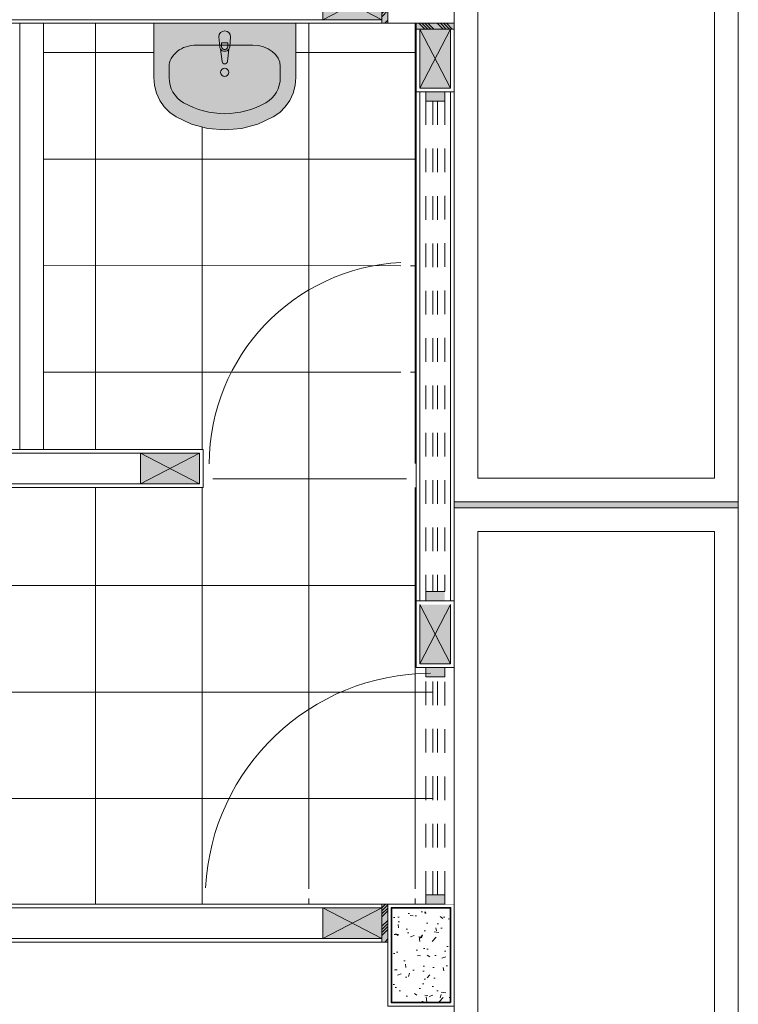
# Model space of a CAD drawing. Header units: millimetres. Extents: x -8931983 to 9630244, y 4 to 18563053.
# Tile 92 of 256: x 349097.53 to 349100.56, y 9281979.03 to 9281983.19. Entities that reach past the tile are written whole.
import ezdxf

# ---------------------------------------------------------------- set-up
doc = ezdxf.new("R2010")
doc.units = ezdxf.units.MM
doc.set_wipeout_variables(frame=1)
doc.linetypes.add('01 nivel$0$HIDDEN2', pattern=[0.1875, 0.125, -0.0625])
doc.linetypes.add('CONTINUA', pattern=[0])
for name, color, linetype, lineweight in [('.', 7, 'Continuous', 0), ('013MobiliarioBaño', 151, 'Continuous', 13), ('0_VANOS', 30, 'Continuous', 9), ('COLUMNAS', 3, 'Continuous', 35), ('COLUMNETAS TOP', 253, 'Continuous', 0), ('JUNTAS DE DILATACIÓN', 160, 'CONTINUA', 9), ('MURO', 133, 'Continuous', 15), ('MURO BAJO', 2, 'Continuous', 9), ('S-COLS', 7, 'Continuous', 18), ('TARRAJEO', 32, 'Continuous', 0), ('vereda', 254, 'Continuous', 5)]:
    doc.layers.add(name, color=color, linetype=linetype, lineweight=lineweight)
doc.layers.add('0_COLUMNA ACHURADO', color=250, linetype='Continuous', lineweight=0, true_color=0x363636)
doc.layers.add('0_TEXTURA PISOS', color=252, linetype='Continuous', lineweight=0, true_color=0x8c8c8c)

# ---------------------------------------------------------------- blocks, each defined once
blk = doc.blocks.new('VEREDAA PG EDF 09')
at = {"layer": '.', "true_color": 0x939598}
h = blk.add_hatch(dxfattribs=at)
h.set_pattern_fill('ANGLE', color=252, angle=-90.00000000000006)
h.set_pattern_definition([(270, (-1.200000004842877, -6.864687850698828), (6.985, -7.8e-15), [5.08, -1.905]), (360, (-1.200000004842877, -6.864687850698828), (8.2e-15, 6.985), [5.08, -1.905])])
h.paths.add_polyline_path([(-1.8626451e-09, -6.851367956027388), (-1.8626451e-09, -6.876767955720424), (-1.200000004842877, -6.876767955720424), (-1.200000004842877, -6.851367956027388)])
h = blk.add_hatch(color=252, dxfattribs=at)
h.dxf.hatch_style = 1
h.paths.add_polyline_path([(-1.8626451e-09, -6.876767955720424), (-1.8626451e-09, -6.851367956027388), (-1.200000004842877, -6.851367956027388), (-1.200000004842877, -6.876767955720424)])
at = {"layer": 'vereda'}
for p, q in [((-1.200000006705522, -6.851367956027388, 2.3475195e-09), (-1.200000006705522, -3.851367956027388, 2.3475195e-09)), ((-3.7252903e-09, -6.851367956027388, 2.3475195e-09), (-3.7252903e-09, -3.851367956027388, 2.3475195e-09)), ((-1.100000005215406, -6.751367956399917, 2.3475195e-09), (-1.100000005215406, -3.951367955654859, 2.3475195e-09)), ((-0.1000000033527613, -6.751367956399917, 2.3475195e-09), (-0.1000000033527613, -3.951367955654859, 2.3475195e-09)), ((-1.100000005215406, -6.751367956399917, 2.3475195e-09), (-0.1000000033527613, -6.751367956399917, 2.3475195e-09)), ((-1.200000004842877, -6.851367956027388, 2.3475195e-09), (-3.7252903e-09, -6.851367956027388, 2.3475195e-09)), ((-1.8626451e-09, -6.876767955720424, 2.3475195e-09), (-1.200000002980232, -6.876767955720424, 2.3475195e-09)), ((-1.200000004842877, -9.876767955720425, 2.3476332e-09), (-1.200000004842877, -6.876767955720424, 2.3476332e-09)), ((-1.8626451e-09, -9.876767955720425, 2.3475195e-09), (-1.8626451e-09, -6.876767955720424, 2.3475195e-09)), ((-0.1000000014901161, -6.976767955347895, 2.3475195e-09), (-1.100000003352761, -6.976767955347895, 2.3475195e-09)), ((-1.100000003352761, -9.776767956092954, 2.3475195e-09), (-1.100000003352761, -6.976767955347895, 2.3475195e-09)), ((-0.1000000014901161, -9.776767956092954, 2.3475195e-09), (-0.1000000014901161, -6.976767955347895, 2.3475195e-09))]:
    blk.add_line(p, q, dxfattribs=at)
at = {"layer": 'vereda', "elevation": 2.3475195e-09}
blk.add_lwpolyline([(-1.8626451e-09, -6.851367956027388), (-1.8626451e-09, -6.876767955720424), (-1.200000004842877, -6.876767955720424), (-1.200000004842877, -6.851367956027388)], close=True, dxfattribs=at)
blk = doc.blocks.new('FENENFONFNK')
at = {"layer": '.', "true_color": 0xadddf7, "transparency": 33554572}
h = blk.add_hatch(color=141, dxfattribs=at)
h.dxf.hatch_style = 1
h.paths.add_polyline_path([(-0.2800000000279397, -3.870568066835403), (-0.3049999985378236, -3.870568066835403), (-0.3049999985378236, -4.030568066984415), (-0.2800000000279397, -4.030568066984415)])
h = blk.add_hatch(color=141, dxfattribs=at)
h.dxf.hatch_style = 1
h.paths.add_polyline_path([(-0.1600000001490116, -4.030000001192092), (-0.1600000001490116, -4.054999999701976), (0, -4.054999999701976), (0, -4.030000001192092)])
h = blk.add_hatch(color=141, dxfattribs=at)
h.dxf.hatch_style = 1
h.paths.add_polyline_path([(-0.2800000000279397, -7.750000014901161), (-0.3049999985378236, -7.750000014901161), (-0.3049999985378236, -7.910000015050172), (-0.2800000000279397, -7.910000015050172)])
at = {"linetype": 'Continuous', "true_color": 0xbebebe}
for points in [[(-0.1199999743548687, -4.319999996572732), (-0.0399999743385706, -4.319999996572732), (-0.0399999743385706, -4.359999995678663), (-0.1199999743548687, -4.359999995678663)], [(-0.1199999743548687, -6.429431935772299), (-0.0399999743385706, -6.429431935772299), (-0.0399999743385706, -6.469431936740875), (-0.1199999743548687, -6.469431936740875)]]:
    blk.add_hatch(color=9, dxfattribs=at).paths.add_polyline_path(points)
at = {"layer": '013MobiliarioBaño', "linetype": 'Continuous', "true_color": 0xffffff}
for points in [[(-1.269147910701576, -4.030570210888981), (-1.269146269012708, -4.259661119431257), (-1.266251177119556, -4.293383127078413), (-1.257658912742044, -4.326027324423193), (-1.24364408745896, -4.356550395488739), (-1.224654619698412, -4.383976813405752), (-1.201297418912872, -4.40743001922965), (-1.174318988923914, -4.426160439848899), (-1.109126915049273, -4.456101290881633), (-1.040106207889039, -4.47439955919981), (-0.9691446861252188, -4.480554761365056), (-0.898183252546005, -4.474398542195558), (-0.8291628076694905, -4.456099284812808), (-0.763971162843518, -4.426157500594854), (-0.7369930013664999, -4.407426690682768), (-0.7136361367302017, -4.383973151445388), (-0.6946470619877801, -4.356546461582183), (-0.6806326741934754, -4.326023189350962), (-0.6720408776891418, -4.293378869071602), (-0.6691462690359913, -4.259656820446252), (-0.6691479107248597, -4.030565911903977)], [(-0.9941474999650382, -4.087886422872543), (-0.9901471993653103, -4.129839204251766, 0.1210195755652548), (-0.9868768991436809, -4.139352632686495), (-0.9802467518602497, -4.192286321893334, 0.8825662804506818), (-0.9580467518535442, -4.192286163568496), (-0.9514173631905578, -4.13935237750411, 0.1210195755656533), (-0.9481471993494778, -4.129838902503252), (-0.9441474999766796, -4.087886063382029, 0.9999999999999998)]]:
    blk.add_hatch(color=7, dxfattribs=at).paths.add_polyline_path(points)
at = {"layer": '0_COLUMNA ACHURADO'}
h = blk.add_hatch(dxfattribs=at)
h.set_pattern_fill('AR-CONC', color=256, scale=0.00088, angle=180)
h.set_pattern_definition([(229.9999999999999, (-0.1400000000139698, -7.964999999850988), (-0.1603225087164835, 0.0140263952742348), [0.016764, -0.184404]), (175, (-0.1400000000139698, -7.964999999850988), (0.031014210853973, -0.1681300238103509), [0.0134112, -0.1475237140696]), (280.4514447, (-0.1533601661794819, -7.963831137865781), (-0.1293082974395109, -0.1541036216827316), [0.014247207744, -0.156719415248]), (226.1842, (-0.1400000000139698, -8.009704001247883), (-0.2385495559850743, 0.0369972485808), [0.025146, -0.2766059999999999]), (276.63555761, (-0.1598791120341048, -8.006620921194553), (-0.2089156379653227, -0.2177349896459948), [0.0213708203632, -0.2350793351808]), (171.1841511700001, (-0.1400000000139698, -8.009704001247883), (-0.2089156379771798, -0.2177349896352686), [0.0201167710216, -0.2212845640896]), (201, (-0.1623520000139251, -7.998527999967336), (-0.1334206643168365, 0.0899933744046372), [0.016764, -0.184404]), (145.9999999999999, (-0.1623520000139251, -7.998527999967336), (-0.0543857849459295, -0.1620854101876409), [0.0134112, -0.1475232]), (251.451445, (-0.1734703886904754, -7.991028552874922), (-0.1878064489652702, -0.0720920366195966), [0.014247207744, -0.1567191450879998]), (217.5, (-0.1400000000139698, -7.964999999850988), (-0.0027179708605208, -0.0744084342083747), [0, -0.1457350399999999, 0, -0.1497583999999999, 0, -0.1480819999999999]), (187.5, (-0.1400000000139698, -7.964999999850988), (-0.0588013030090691, -0.0881589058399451), [0, -0.08538464, 0, -0.14238224, 0, -0.0564388]), (147.4999999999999, (-0.0901550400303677, -7.964999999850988), (-0.1193197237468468, 0.0050412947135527), [0, -0.05588, 0, -0.1743455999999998, 0, -0.2313431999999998]), (137.5, (-0.0678030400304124, -7.964999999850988), (-0.1303536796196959, -0.022375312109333), [0, -0.072644, 0, -0.11578336, 0, -0.1642871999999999])])
h.paths.add_polyline_path([(-0.0150000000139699, -7.765000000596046), (-0.2650000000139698, -7.765000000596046), (-0.2650000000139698, -8.165000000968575), (-0.0150000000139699, -8.165000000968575)])
at = {"layer": '0_TEXTURA PISOS'}
h = blk.add_hatch(dxfattribs=at)
h.set_pattern_fill('_USER', color=256, scale=0.45, angle=180, style=0, double=1, pattern_type=0)
h.set_pattern_definition([(180, (0, 0), (-1e-16, -0.45), []), (270, (0, 0), (0.45, -1e-16), [])])
h.paths.add_polyline_path([(-4.095088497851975, -4.03060258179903), (-5.524999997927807, -4.03005547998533), (-5.524999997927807, -4.030568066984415), (-5.549999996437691, -4.030568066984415), (-5.670000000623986, -4.030324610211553), (-5.670000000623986, -5.890567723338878), (-5.644998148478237, -5.890567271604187), (-5.645009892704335, -5.240567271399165), (-5.605009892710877, -5.240566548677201), (-5.605009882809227, -5.241114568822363, -0.3943939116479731), (-4.994998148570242, -5.890555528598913), (-4.969998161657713, -5.890555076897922), (-4.969998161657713, -5.830568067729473), (-4.095036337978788, -5.830542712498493)], flags=17)
h.paths.add_polyline_path([(-0.1599999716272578, -4.320568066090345), (-0.1600000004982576, -4.054999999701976), (-0.1600000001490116, -4.030000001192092), (-0.2800000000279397, -4.030000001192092), (-0.2800000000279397, -4.030568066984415), (-0.3049999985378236, -4.030568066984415), (-0.6691479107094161, -4.030568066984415), (-0.6691462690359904, -4.259656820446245), (-0.6720408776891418, -4.293378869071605), (-0.6806326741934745, -4.326023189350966), (-0.694647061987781, -4.356546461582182), (-0.7136361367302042, -4.383973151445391), (-0.7369930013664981, -4.407426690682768), (-0.7639711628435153, -4.426157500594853), (-0.8291628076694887, -4.456099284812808), (-0.898183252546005, -4.474398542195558), (-0.9691446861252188, -4.480554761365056), (-1.040106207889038, -4.47439955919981), (-1.109126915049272, -4.456101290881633), (-1.174318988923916, -4.426160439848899), (-1.201297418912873, -4.407430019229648), (-1.224654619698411, -4.383976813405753), (-1.243644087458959, -4.356550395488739), (-1.257658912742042, -4.326027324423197), (-1.266251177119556, -4.293383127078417), (-1.269146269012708, -4.259661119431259), (-1.26914791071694, -4.030568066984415), (-1.735042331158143, -4.030568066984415), (-1.735029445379, -5.830568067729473), (-1.060019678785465, -5.830568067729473), (-1.060019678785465, -5.990568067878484), (-4.969996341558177, -5.990568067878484), (-4.969998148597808, -5.890555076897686), (-4.994998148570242, -5.890555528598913, 0.3943939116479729), (-5.605009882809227, -5.241114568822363), (-5.605009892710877, -5.240566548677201), (-5.645009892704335, -5.240567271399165), (-5.644998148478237, -5.890567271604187), (-5.670000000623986, -5.890567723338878), (-5.670000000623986, -4.319999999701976), (-5.684999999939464, -4.319999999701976), (-5.684999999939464, -7.460000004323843), (-5.830000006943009, -7.460000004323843), (-5.830000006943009, -7.725000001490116), (-5.814999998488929, -7.725000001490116), (-5.814999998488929, -7.475000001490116), (-5.684999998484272, -7.475000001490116), (-5.684999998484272, -7.725000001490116), (-5.669999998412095, -7.725000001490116), (-5.669999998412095, -7.75), (-5.550000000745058, -7.75), (-3.81310588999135, -7.750000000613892), (-3.813109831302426, -7.200006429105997), (-3.71310982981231, -7.20000571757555), (-3.713105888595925, -7.750000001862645), (-0.2800000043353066, -7.750000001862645), (-0.1000000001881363, -7.750000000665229), (-0.1000004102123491, -7.725001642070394), (-0.1000006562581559, -7.710000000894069), (-0.0900000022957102, -7.710000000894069), (-0.0900000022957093, -6.790001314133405), (-0.0600157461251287, -6.790001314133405), (-0.0600159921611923, -6.775000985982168), (-0.1000159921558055, -6.775001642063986), (-0.1000164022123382, -6.75000131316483), (-0.0400000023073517, -6.75000131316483), (-2.6775533e-09, -6.750000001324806), (4.15602708e-08, -6.469431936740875), (-0.1599999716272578, -6.469431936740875)])
h.paths.add_polyline_path([(-0.2250161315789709, -5.04056781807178), (-0.2250193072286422, -5.890567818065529), (-0.1850193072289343, -5.890567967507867), (-0.1850161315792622, -5.040567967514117)], flags=16)
h.paths.add_polyline_path([(-0.185019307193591, -5.890567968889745), (-0.1600193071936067, -5.890568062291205), (-0.1600196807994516, -5.990568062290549), (-0.2000196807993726, -5.990567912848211), (-0.2000194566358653, -5.930567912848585), (-0.1850194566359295, -5.930567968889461)], flags=16)
h.paths.add_polyline_path([(-0.1449999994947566, -6.485000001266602), (-0.0799999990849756, -6.610000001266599), (-0.0149999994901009, -6.485000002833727), (-0.0149999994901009, -6.735000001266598), (-0.1449999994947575, -6.735000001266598)], flags=16)
h.paths.add_polyline_path([(-3.518390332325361, -6.873253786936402, -1), (-3.718390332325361, -6.873253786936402, -1)], flags=16)
edge = h.paths.add_edge_path(flags=16)
edge.add_ellipse((-2.513204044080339, -7.45036631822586), major_axis=(-0.25999950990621, -0.0005048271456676), ratio=0.7115384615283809, start_angle=91.41344500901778, end_angle=448.31656131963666, ccw=False)
edge.add_line((-2.508280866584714, -7.635328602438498), (-2.508272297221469, -7.6397420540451))
edge.add_line((-2.508272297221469, -7.6397420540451), (-2.4566624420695, -7.639641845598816))
edge.add_arc((-2.466158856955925, -7.664660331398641), 0.0267601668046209, -68.99194786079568, 69.2144438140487, ccw=False)
edge.add_line((-2.456565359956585, -7.689641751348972), (-2.569785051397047, -7.689861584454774))
edge.add_arc((-2.560288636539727, -7.664843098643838), 0.0267601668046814, 111.0080522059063, 249.2144438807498, ccw=False)
edge.add_line((-2.569882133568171, -7.639861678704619), (-2.518272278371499, -7.639761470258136))
edge.add_line((-2.518272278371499, -7.639761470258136), (-2.518280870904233, -7.635336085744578))
edge = h.paths.add_edge_path(flags=0)
edge.add_ellipse((-2.513204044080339, -7.45036631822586), major_axis=(-0.2499995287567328, -0.0004854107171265), ratio=0.699999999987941, start_angle=91.49419645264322, end_angle=448.2203932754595, ccw=False)
edge.add_line((-2.508300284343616, -7.625327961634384), (-2.50344742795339, -7.580377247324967))
edge.add_arc((-2.513389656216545, -7.579303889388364), 0.0100000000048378, 353.8382416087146, 546.3859455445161)
edge.add_line((-2.523327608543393, -7.580416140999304), (-2.518300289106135, -7.625335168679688))
h.paths.add_polyline_path([(-2.493107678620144, -7.499997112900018, -1), (-2.533107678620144, -7.499997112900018, -1)], flags=0)
h.paths.add_polyline_path([(-2.463874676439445, -7.645995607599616), (-2.453064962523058, -7.664634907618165), (-2.463802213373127, -7.68331604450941), (-2.485349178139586, -7.683357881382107), (-2.496158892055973, -7.664718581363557), (-2.485421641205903, -7.646037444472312)], flags=0)
h.paths.add_polyline_path([(-2.465961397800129, -7.659659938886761), (-2.465941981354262, -7.669659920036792), (-2.474592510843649, -7.674676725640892), (-2.483262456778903, -7.669693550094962), (-2.483281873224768, -7.659693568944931), (-2.474631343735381, -7.65467676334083)], flags=0)
h.paths.add_polyline_path([(-2.540226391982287, -7.646143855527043), (-2.529416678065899, -7.664783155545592), (-2.540153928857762, -7.683464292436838), (-2.56170089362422, -7.683506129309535), (-2.572510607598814, -7.664866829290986), (-2.561773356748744, -7.64618569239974)], flags=0)
h.paths.add_polyline_path([(-2.542313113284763, -7.659808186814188), (-2.542293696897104, -7.66980816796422), (-2.55094422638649, -7.67482497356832), (-2.559614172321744, -7.669841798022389), (-2.559633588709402, -7.659841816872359), (-2.550983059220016, -7.654825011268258)], flags=0)
edge = h.paths.add_edge_path(flags=16)
edge.add_ellipse((-3.36320404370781, -7.450372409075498), major_axis=(-0.25999950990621, -0.0005048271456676), ratio=0.7115384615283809, start_angle=91.41344500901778, end_angle=448.31656131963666, ccw=False)
edge.add_line((-3.358280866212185, -7.635334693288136), (-3.35827229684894, -7.639748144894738))
edge.add_line((-3.35827229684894, -7.639748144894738), (-3.306662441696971, -7.639647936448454))
edge.add_arc((-3.316158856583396, -7.664666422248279), 0.0267601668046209, -68.99194786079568, 69.2144438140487, ccw=False)
edge.add_line((-3.306565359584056, -7.68964784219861), (-3.419785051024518, -7.689867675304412))
edge.add_arc((-3.410288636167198, -7.664849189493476), 0.0267601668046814, 111.0080522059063, 249.2144438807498, ccw=False)
edge.add_line((-3.419882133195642, -7.639867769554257), (-3.36827227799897, -7.639767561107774))
edge.add_line((-3.36827227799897, -7.639767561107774), (-3.368280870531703, -7.635342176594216))
edge = h.paths.add_edge_path(flags=0)
edge.add_ellipse((-3.36320404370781, -7.450372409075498), major_axis=(-0.2499995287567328, -0.0004854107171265), ratio=0.699999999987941, start_angle=91.49419645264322, end_angle=448.2203932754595, ccw=False)
edge.add_line((-3.358300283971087, -7.625334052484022), (-3.353447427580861, -7.580383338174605))
edge.add_arc((-3.363389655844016, -7.579309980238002), 0.0100000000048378, 353.8382416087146, 546.3859455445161)
edge.add_line((-3.373327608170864, -7.580422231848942), (-3.368300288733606, -7.625341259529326))
h.paths.add_polyline_path([(-3.343107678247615, -7.500003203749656, -1), (-3.383107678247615, -7.500003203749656, -1)], flags=0)
h.paths.add_polyline_path([(-3.313874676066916, -7.646001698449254), (-3.303064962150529, -7.664640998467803), (-3.313802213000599, -7.683322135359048), (-3.335349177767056, -7.683363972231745), (-3.346158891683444, -7.664724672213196), (-3.335421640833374, -7.64604353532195)], flags=0)
h.paths.add_polyline_path([(-3.315961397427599, -7.659666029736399), (-3.315941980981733, -7.66966601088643), (-3.32459251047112, -7.67468281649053), (-3.333262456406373, -7.6696996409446), (-3.333281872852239, -7.659699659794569), (-3.324631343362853, -7.654682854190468)], flags=0)
h.paths.add_polyline_path([(-3.390226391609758, -7.646149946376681), (-3.37941667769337, -7.66478924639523), (-3.390153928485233, -7.683470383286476), (-3.411700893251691, -7.683512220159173), (-3.422510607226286, -7.664872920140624), (-3.411773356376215, -7.646191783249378)], flags=0)
h.paths.add_polyline_path([(-3.392313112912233, -7.659814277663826), (-3.392293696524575, -7.669814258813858), (-3.400944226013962, -7.674831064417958), (-3.409614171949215, -7.669847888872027), (-3.409633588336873, -7.659847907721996), (-3.400983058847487, -7.654831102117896)], flags=0)
h.paths.add_polyline_path([(-3.411896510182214, -7.067159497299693), (-2.41862229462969, -7.067159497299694), (-2.41862229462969, -6.883353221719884), (-3.411896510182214, -6.883353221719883)], flags=24)
h.paths.add_polyline_path([(-3.668427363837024, -6.72391460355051), (-2.198645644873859, -6.72391460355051), (-2.198645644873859, -6.41347804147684), (-3.668427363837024, -6.41347804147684)], flags=24)
h.paths.add_polyline_path([(-3.885753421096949, -6.390581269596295), (-1.981319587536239, -6.390581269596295), (-1.981319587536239, -6.080144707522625), (-3.885753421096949, -6.080144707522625)], flags=24)
h.paths.add_polyline_path([(-3.386074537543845, -6.882538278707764), (-2.467452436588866, -6.882538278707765), (-2.467452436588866, -6.698732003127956), (-3.386074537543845, -6.698732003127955)], flags=24)
at = {"layer": 'COLUMNETAS TOP', "true_color": 0xc0c0c0}
h = blk.add_hatch(color=9, dxfattribs=at)
h.paths.add_polyline_path([(-0.3050000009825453, -4.015568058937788), (-0.3050000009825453, -3.885568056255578), (-0.430000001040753, -3.950568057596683)])
h.paths.add_polyline_path([(-0.3050000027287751, -3.885568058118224), (-0.5549999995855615, -3.885568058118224), (-0.430000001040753, -3.950568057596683)])
h.paths.add_polyline_path([(-0.430000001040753, -3.950568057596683), (-0.5550000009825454, -3.885568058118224), (-0.5550000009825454, -4.015568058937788)])
h.paths.add_polyline_path([(-0.3050000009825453, -4.015568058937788), (-0.430000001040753, -3.950568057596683), (-0.5550000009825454, -4.015568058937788)])
h = blk.add_hatch(color=9, dxfattribs=at)
h.paths.add_polyline_path([(-0.1450000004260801, -4.304999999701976), (-0.0149999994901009, -4.304999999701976), (-0.0800000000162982, -4.179999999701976)])
h.paths.add_polyline_path([(-0.0150000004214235, -4.304999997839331), (-0.0150000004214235, -4.054999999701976), (-0.0800000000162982, -4.179999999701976)])
h.paths.add_polyline_path([(-0.0800000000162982, -4.179999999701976), (-0.0149999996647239, -4.054999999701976), (-0.1450000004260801, -4.054999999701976)])
h.paths.add_polyline_path([(-0.1450000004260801, -4.304999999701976), (-0.0800000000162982, -4.179999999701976), (-0.1450000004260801, -4.054999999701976)])
h = blk.add_hatch(color=9, dxfattribs=at)
h.paths.add_polyline_path([(-1.075019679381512, -5.975568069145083), (-1.075019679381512, -5.845568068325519), (-1.200019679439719, -5.910568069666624)])
h.paths.add_polyline_path([(-1.075019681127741, -5.845568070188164), (-1.325019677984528, -5.845568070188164), (-1.200019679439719, -5.910568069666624)])
h.paths.add_polyline_path([(-1.200019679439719, -5.910568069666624), (-1.325019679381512, -5.845568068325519), (-1.325019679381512, -5.975568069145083)])
h.paths.add_polyline_path([(-1.075019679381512, -5.975568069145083), (-1.200019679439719, -5.910568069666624), (-1.325019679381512, -5.975568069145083)])
blk.add_hatch(color=9, dxfattribs=at).paths.add_polyline_path([(-0.0149999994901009, -6.735000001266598), (-0.0149999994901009, -6.485000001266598), (-0.1449999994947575, -6.485000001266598), (-0.1449999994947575, -6.735000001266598)])
h = blk.add_hatch(color=9, dxfattribs=at)
h.paths.add_polyline_path([(-0.3050000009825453, -7.895000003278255), (-0.3050000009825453, -7.765000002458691), (-0.4300000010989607, -7.830000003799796)])
h.paths.add_polyline_path([(-0.3050000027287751, -7.765000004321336), (-0.5549999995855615, -7.765000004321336), (-0.4300000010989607, -7.830000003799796)])
h.paths.add_polyline_path([(-0.4300000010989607, -7.830000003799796), (-0.5550000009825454, -7.765000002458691), (-0.5550000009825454, -7.895000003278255)])
h.paths.add_polyline_path([(-0.3050000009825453, -7.895000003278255), (-0.4300000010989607, -7.830000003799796), (-0.5550000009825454, -7.895000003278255)])
at = {"layer": 'JUNTAS DE DILATACIÓN'}
h = blk.add_hatch(dxfattribs=at)
h.set_pattern_fill('ANSI34', color=256, scale=0.0029, angle=0.0939636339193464)
h.set_pattern_definition([(45.09396363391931, (-5587.225869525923, -1537.012463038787), (-0.0391281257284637, 0.0389999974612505), []), (45.09396363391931, (-5587.212848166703, -1537.01244168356), (-0.0391281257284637, 0.0389999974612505), []), (45.09396363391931, (-5587.199826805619, -1537.012420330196), (-0.0391281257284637, 0.0389999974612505), []), (45.09396363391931, (-5587.186805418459, -1537.01239897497), (-0.0391281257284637, 0.0389999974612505), [])])
h.paths.add_polyline_path([(-0.2800000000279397, -3.870568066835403), (-0.3049999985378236, -3.870568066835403), (-0.3049999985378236, -4.030568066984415), (-0.2800000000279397, -4.030568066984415)])
h = blk.add_hatch(dxfattribs=at)
h.set_pattern_fill('ANSI34', color=256, scale=0.0029, angle=90.09396363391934)
h.set_pattern_definition([(135.0939636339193, (1532.981894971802, -5590.975869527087), (-0.0389999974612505, -0.0391281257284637), []), (135.0939636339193, (1532.981873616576, -5590.962848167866), (-0.0389999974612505, -0.0391281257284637), []), (135.0939636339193, (1532.981852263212, -5590.949826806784), (-0.0389999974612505, -0.0391281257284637), []), (135.0939636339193, (1532.981830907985, -5590.936805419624), (-0.0389999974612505, -0.0391281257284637), [])])
h.paths.add_polyline_path([(-0.1600000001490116, -4.030000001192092), (-0.1600000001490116, -4.054999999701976), (0, -4.054999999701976), (0, -4.030000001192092)])
h = blk.add_hatch(dxfattribs=at)
h.set_pattern_fill('ANSI34', color=256, scale=0.0029, angle=0.0939636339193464)
h.set_pattern_definition([(45.09396363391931, (-5587.225869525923, -1540.891894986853), (-0.0391281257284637, 0.0389999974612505), []), (45.09396363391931, (-5587.212848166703, -1540.891873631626), (-0.0391281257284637, 0.0389999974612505), []), (45.09396363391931, (-5587.199826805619, -1540.891852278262), (-0.0391281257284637, 0.0389999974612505), []), (45.09396363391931, (-5587.186805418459, -1540.891830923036), (-0.0391281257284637, 0.0389999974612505), [])])
h.paths.add_polyline_path([(-0.2800000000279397, -7.750000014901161), (-0.3049999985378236, -7.750000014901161), (-0.3049999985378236, -7.910000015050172), (-0.2800000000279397, -7.910000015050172)])
at = {"layer": '013MobiliarioBaño', "linetype": 'Continuous'}
for p, q in [((-0.6691479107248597, -4.030565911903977, -441.5074041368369), (-1.269147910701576, -4.030570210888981, -441.5074041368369)), ((-1.269147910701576, -4.030570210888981, -441.5074041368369), (-1.269146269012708, -4.259661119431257, -441.5074041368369)), ((-0.6691462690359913, -4.259656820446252, -441.5074041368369), (-0.6691479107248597, -4.030565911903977, -441.5074041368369)), ((-0.9941474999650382, -4.087886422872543, -441.5074041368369), (-0.9901471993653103, -4.129839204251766, -441.5074041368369)), ((-0.9827473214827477, -4.112796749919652, -441.5074041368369), (-0.9555473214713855, -4.112796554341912, -441.5074041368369)), ((-0.9827472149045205, -4.127667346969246, -441.5074041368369), (-0.9827473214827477, -4.112796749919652, -441.5074041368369)), ((-0.9555473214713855, -4.112796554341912, -441.5074041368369), (-0.9555472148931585, -4.127667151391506, -441.5074041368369)), ((-0.9481471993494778, -4.129838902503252, -441.5074041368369), (-0.9441474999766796, -4.087886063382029, -441.5074041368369)), ((-0.8503211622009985, -4.122885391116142, -441.5074041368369), (-1.087973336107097, -4.122887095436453, -441.5074041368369)), ((-0.9868768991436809, -4.139352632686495, -441.5074041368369), (-0.9802467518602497, -4.192286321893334, -441.5074041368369)), ((-0.9580467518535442, -4.192286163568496, -441.5074041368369), (-0.9514173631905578, -4.13935237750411, -441.5074041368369)), ((-1.203929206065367, -4.213842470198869, -441.5074041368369), (-1.203928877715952, -4.259660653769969, -441.5074041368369)), ((-0.7343639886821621, -4.21383910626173, -441.5074041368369), (-0.7343636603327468, -4.259657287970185, -441.5074041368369)), ((-1.269146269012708, -4.259661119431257, -441.5074041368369), (-1.266251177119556, -4.293383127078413, -441.5074041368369)), ((-0.6720408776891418, -4.293378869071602, -441.5074041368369), (-0.6691462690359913, -4.259656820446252, -441.5074041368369)), ((-1.266251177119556, -4.293383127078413, -441.5074041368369), (-1.257658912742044, -4.326027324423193, -441.5074041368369)), ((-0.6806326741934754, -4.326023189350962, -441.5074041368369), (-0.6720408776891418, -4.293378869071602, -441.5074041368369)), ((-1.257658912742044, -4.326027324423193, -441.5074041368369), (-1.24364408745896, -4.356550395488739, -441.5074041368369)), ((-1.24364408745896, -4.356550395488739, -441.5074041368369), (-1.224654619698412, -4.383976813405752, -441.5074041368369)), ((-0.7136361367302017, -4.383973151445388, -441.5074041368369), (-0.6946470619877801, -4.356546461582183, -441.5074041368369)), ((-0.6946470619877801, -4.356546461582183, -441.5074041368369), (-0.6806326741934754, -4.326023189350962, -441.5074041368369)), ((-1.224654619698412, -4.383976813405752, -441.5074041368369), (-1.201297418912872, -4.40743001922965, -441.5074041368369)), ((-0.7369930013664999, -4.407426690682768, -441.5074041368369), (-0.7136361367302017, -4.383973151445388, -441.5074041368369)), ((-1.201297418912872, -4.40743001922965, -441.5074041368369), (-1.174318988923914, -4.426160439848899, -441.5074041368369)), ((-1.174318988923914, -4.426160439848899, -441.5074041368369), (-1.109126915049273, -4.456101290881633, -441.5074041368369)), ((-0.8291628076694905, -4.456099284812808, -441.5074041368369), (-0.763971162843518, -4.426157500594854, -441.5074041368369)), ((-0.763971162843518, -4.426157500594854, -441.5074041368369), (-0.7369930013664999, -4.407426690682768, -441.5074041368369)), ((-1.109126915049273, -4.456101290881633, -441.5074041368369), (-1.040106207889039, -4.47439955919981, -441.5074041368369)), ((-1.040106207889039, -4.47439955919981, -441.5074041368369), (-0.9691446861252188, -4.480554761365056, -441.5074041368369)), ((-0.9691446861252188, -4.480554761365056, -441.5074041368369), (-0.898183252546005, -4.474398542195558, -441.5074041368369)), ((-0.898183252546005, -4.474398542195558, -441.5074041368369), (-0.8291628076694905, -4.456099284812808, -441.5074041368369))]:
    blk.add_line(p, q, dxfattribs=at)
blk.add_circle((-0.9691464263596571, -4.237703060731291, -441.5074041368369), 0.0175, dxfattribs=at)
for centre, radius, start, end in [((-0.9691474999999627, -4.087886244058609, -441.5074041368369), 0.025, 0.0004105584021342, 180.0004105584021), ((-0.9691472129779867, -4.127939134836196, -441.5074041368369), 0.0210857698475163, 185.1700177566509, 212.7714359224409), ((-0.9691472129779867, -4.127939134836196, -441.5074041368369), 0.0210857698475, 212.7714359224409, 327.2293851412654), ((-0.9691472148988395, -4.127667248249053, -441.5074041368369), 0.0136, 180.0004105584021, 0.0004105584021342), ((-0.9691472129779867, -4.127939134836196, -441.5074041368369), 0.0210857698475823, 327.2293851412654, 354.8308033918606), ((-0.969146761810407, -4.190896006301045, -441.5074041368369), 0.0111867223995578, 187.1393353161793, 352.8614857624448)]:
    blk.add_arc(centre, radius, start, end, dxfattribs=at)
for centre, major_axis, ratio, start_param, end_param in [((-1.087842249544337, -4.213841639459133, -441.5074041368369), (0.116065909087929, 8.317277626e-07), 0.7836456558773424, 1.570796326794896, 3.141592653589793), ((-0.8504509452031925, -4.213839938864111, -441.5074041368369), (0.116065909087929, 8.317277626e-07), 0.7836456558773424, 0, 1.570796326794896), ((-1.087998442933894, -4.259659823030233, -441.5074041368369), (-8.685186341e-07, 0.1211999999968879), 0.9565217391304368, 1.570796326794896, 2.644617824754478), ((-0.8502940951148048, -4.259658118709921, -441.5074041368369), (-8.685186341e-07, 0.1211999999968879), 0.9565217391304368, 3.638567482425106, 4.712388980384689), ((-0.9691479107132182, -4.030568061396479, -441.5074041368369), (-2.7361073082e-06, 0.3818181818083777), 0.9565217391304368, 2.644617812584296, 3.638567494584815)]:
    blk.add_ellipse(centre, major_axis=major_axis, ratio=ratio, start_param=start_param, end_param=end_param, dxfattribs=at)
at = {"layer": '0_VANOS', "linetype": 'Continuous'}
for p, q in [((-0.1199999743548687, -4.359999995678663), (-0.1199999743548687, -4.319999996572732)), ((-0.0399999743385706, -4.319999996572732), (-0.1199999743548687, -4.319999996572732)), ((-0.0399999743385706, -4.319999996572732), (-0.0399999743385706, -4.359999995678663)), ((-0.0399999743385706, -4.359999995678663), (-0.1199999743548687, -4.359999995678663)), ((-0.0399835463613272, -6.21443160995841), (-0.0399835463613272, -6.254431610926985)), ((-0.1199999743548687, -6.429431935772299), (-0.0399999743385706, -6.429431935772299)), ((-0.1199999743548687, -6.469431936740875), (-0.1199999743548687, -6.429431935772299)), ((-0.0399999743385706, -6.469431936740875), (-0.1199999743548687, -6.469431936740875))]:
    blk.add_line(p, q, dxfattribs=at)
at = {"layer": '0_VANOS', "linetype": '01 nivel$0$HIDDEN2', "ltscale": 0.5}
for p, q in [((-0.1199999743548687, -4.359999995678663), (-0.1199999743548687, -6.429431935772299)), ((-0.0899999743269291, -4.359999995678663), (-0.0899999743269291, -6.429431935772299)), ((-0.0699999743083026, -4.359999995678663), (-0.0699999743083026, -6.429431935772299)), ((-0.0399999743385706, -4.35936944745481), (-0.0399999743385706, -6.428801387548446))]:
    blk.add_line(p, q, dxfattribs=at)
at = {"layer": '0_VANOS', "linetype": '01 nivel$0$HIDDEN2'}
blk.add_line((-0.0399835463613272, -6.21443160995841), (-0.0399835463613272, -6.254431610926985), dxfattribs=at)
at = {"layer": 'COLUMNAS', "color": 6}
blk.add_lwpolyline([(-0.0150000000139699, -8.165000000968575), (-0.0150000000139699, -7.765000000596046), (-0.2650000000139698, -7.765000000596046), (-0.2650000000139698, -8.165000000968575)], close=True, dxfattribs=at)
at = {"layer": 'COLUMNETAS TOP'}
for p, q in [((-0.5550000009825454, -4.015568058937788), (-0.5550000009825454, -3.885568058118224)), ((-0.3050000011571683, -3.885568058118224), (-0.5550000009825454, -4.015568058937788)), ((-0.5550000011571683, -3.885568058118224), (-0.3050000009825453, -4.015568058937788)), ((-0.3050000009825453, -4.015568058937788), (-0.3050000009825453, -3.885568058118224)), ((-0.5550000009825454, -4.015568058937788), (-0.3050000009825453, -4.015568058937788)), ((-0.1450000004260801, -4.054999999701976), (-0.1450000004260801, -4.304999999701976)), ((-0.1450000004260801, -4.054999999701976), (-0.0150000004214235, -4.054999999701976)), ((-0.0149999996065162, -4.304999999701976), (-0.1450000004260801, -4.054999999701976)), ((-0.0149999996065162, -4.054999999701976), (-0.1450000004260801, -4.304999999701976)), ((-0.0150000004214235, -4.304999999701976), (-0.0150000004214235, -4.054999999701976)), ((-0.0150000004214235, -4.054999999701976), (-0.0150000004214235, -4.304999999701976)), ((-0.1450000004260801, -4.304999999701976), (-0.0150000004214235, -4.304999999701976)), ((-1.075019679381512, -5.845568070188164), (-1.325019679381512, -5.845568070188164)), ((-1.325019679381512, -5.845568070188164), (-1.075019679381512, -5.845568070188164)), ((-1.325019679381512, -5.975568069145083), (-1.325019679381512, -5.845568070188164)), ((-1.075019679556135, -5.845568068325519), (-1.325019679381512, -5.975568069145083)), ((-1.325019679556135, -5.845568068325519), (-1.075019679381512, -5.975568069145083)), ((-1.075019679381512, -5.975568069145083), (-1.075019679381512, -5.845568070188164)), ((-1.325019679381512, -5.975568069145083), (-1.075019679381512, -5.975568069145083)), ((-0.1449999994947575, -6.735000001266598), (-0.1449999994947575, -6.485000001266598)), ((-0.1449999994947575, -6.485000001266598), (-0.1449999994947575, -6.735000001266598)), ((-0.0149999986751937, -6.735000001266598), (-0.1449999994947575, -6.485000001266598)), ((-0.0149999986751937, -6.485000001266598), (-0.1449999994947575, -6.735000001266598)), ((-0.0149999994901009, -6.485000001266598), (-0.0149999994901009, -6.735000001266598)), ((-0.0149999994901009, -6.735000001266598), (-0.0149999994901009, -6.485000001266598)), ((-0.0149999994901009, -6.735000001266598), (-0.1449999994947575, -6.735000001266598)), ((-0.1449999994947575, -6.735000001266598), (-0.0149999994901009, -6.735000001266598)), ((-0.3050000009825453, -7.765000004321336), (-0.5550000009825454, -7.765000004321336)), ((-0.5550000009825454, -7.765000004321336), (-0.3050000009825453, -7.765000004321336)), ((-0.5550000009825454, -7.895000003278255), (-0.5550000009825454, -7.765000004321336)), ((-0.3050000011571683, -7.765000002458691), (-0.5550000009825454, -7.895000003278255)), ((-0.5550000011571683, -7.765000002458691), (-0.3050000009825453, -7.895000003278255)), ((-0.3050000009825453, -7.895000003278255), (-0.3050000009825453, -7.765000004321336)), ((-0.5550000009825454, -7.895000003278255), (-0.3050000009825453, -7.895000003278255))]:
    blk.add_line(p, q, dxfattribs=at)
at = {"layer": 'JUNTAS DE DILATACIÓN'}
for points in [[(-0.2800000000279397, -3.870568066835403), (-0.3049999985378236, -3.870568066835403), (-0.3049999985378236, -4.030568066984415), (-0.2800000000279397, -4.030568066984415)], [(-0.1600000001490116, -4.030000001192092), (-0.1600000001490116, -4.054999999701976), (0, -4.054999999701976), (0, -4.030000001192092)], [(-0.2800000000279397, -7.750000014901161), (-0.3049999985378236, -7.750000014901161), (-0.3049999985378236, -7.910000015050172), (-0.2800000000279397, -7.910000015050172)]]:
    blk.add_lwpolyline(points, close=True, dxfattribs=at)
at = {"layer": 'MURO', "color": 140, "true_color": 0x03a9ee}
for p, q in [((-0.5550000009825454, -4.015568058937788), (-0.5550000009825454, -3.885568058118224)), ((-1.325019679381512, -5.975568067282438), (-1.325019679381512, -5.845568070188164)), ((-0.5550000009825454, -7.895000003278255), (-0.5550000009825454, -7.765000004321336))]:
    blk.add_line(p, q, dxfattribs=at)
at = {"layer": 'MURO'}
for p, q in [((-2.850006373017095, -4.015568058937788), (-0.5550000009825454, -4.015568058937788)), ((-0.1450000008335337, -4.319999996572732), (-0.1450000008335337, -6.469431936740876)), ((-0.0150000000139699, -6.469431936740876), (-0.0150000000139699, -4.319999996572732)), ((-1.325019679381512, -5.845568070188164), (-2.850006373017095, -5.845568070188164)), ((-2.850006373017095, -5.975568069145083), (-1.325019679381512, -5.975568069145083)), ((-0.5550000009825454, -7.765000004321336), (-5.274999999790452, -7.765000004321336)), ((-5.274999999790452, -7.895000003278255), (-0.5550000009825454, -7.895000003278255))]:
    blk.add_line(p, q, dxfattribs=at)
at = {"layer": 'MURO BAJO'}
for p, q in [((-1.835029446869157, -5.830568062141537, 1.4908892e-09), (-1.835042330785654, -4.030568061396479, 1.4908892e-09)), ((-1.735029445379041, -5.830568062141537, 1.4908892e-09), (-1.735042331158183, -4.030568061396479, 1.4908892e-09))]:
    blk.add_line(p, q, dxfattribs=at)
at = {"layer": 'S-COLS', "color": 150, "true_color": 0x038aff}
for p, q in [((-0.2650000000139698, -8.165000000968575), (-0.2650000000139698, -7.765000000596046)), ((-0.2650000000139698, -7.765000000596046), (-0.0150000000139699, -7.765000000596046)), ((-0.0150000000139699, -7.765000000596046), (-0.0150000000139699, -8.165000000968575)), ((-0.0150000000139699, -8.165000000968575), (-0.2650000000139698, -8.165000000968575))]:
    blk.add_line(p, q, dxfattribs=at)
at = {"layer": 'TARRAJEO'}
for p, q in [((-2.835006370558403, -4.030568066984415), (-0.2800000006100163, -4.030568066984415)), ((-0.1600000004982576, -4.054999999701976), (-0.1599999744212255, -4.319999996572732)), ((-3.49246e-10, -4.054999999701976), (-0.1600000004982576, -4.054999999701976)), ((2.57277861e-08, -4.319999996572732), (-3.49246e-10, -4.054999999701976)), ((-0.1599999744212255, -4.319999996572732), (2.57277861e-08, -4.319999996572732)), ((4.15602699e-08, -4.320568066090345), (4.15602699e-08, -6.469431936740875)), ((-1.060019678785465, -5.830568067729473), (-2.835006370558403, -5.830568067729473)), ((-0.160000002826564, -6.749999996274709), (-0.1599999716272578, -6.469431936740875)), ((-0.1599999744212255, -6.469431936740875), (2.57277861e-08, -6.469431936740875)), ((-5.549999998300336, -7.750000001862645), (-0.2800000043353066, -7.750000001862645)), ((-5.549999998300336, -7.910000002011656), (-0.2800000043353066, -7.910000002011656))]:
    blk.add_line(p, q, dxfattribs=at)
for points in [[(0, -3.600000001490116), (-0.2800000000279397, -3.600000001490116), (-0.2800000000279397, -4.030000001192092), (0, -4.030000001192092)], [(0, -7.75), (-0.2800000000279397, -7.75), (-0.2800000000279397, -8.179999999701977), (0, -8.179999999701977)]]:
    blk.add_lwpolyline(points, close=True, dxfattribs=at)
for points in [[(-1.060019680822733, -5.99056469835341), (-1.0200196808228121, -5.990564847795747), (-1.020019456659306, -5.930564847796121), (-1.035019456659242, -5.930564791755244), (-1.0350193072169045, -5.890564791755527), (-1.060019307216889, -5.8905646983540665)], [(-0.1600196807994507, -5.990568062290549), (-0.20001968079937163, -5.990567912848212), (-0.2000194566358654, -5.930567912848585), (-0.18501945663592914, -5.930567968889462), (-0.18501930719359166, -5.890567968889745), (-0.160019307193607, -5.890568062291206)]]:
    blk.add_wipeout(points).translate(0, 0, 2.3475195e-09)
for points in [[(-1.640222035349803e-05, -6.750000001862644), (-1.5746138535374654e-05, -6.7900000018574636), (-0.06001574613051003, -6.790000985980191), (-0.06001599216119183, -6.775000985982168), (-0.10001599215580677, -6.7750016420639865), (-0.10001640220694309, -6.75000164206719)], [(-1.7462298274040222e-10, -7.750000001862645), (-6.562564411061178e-07, -7.710000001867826), (-0.060000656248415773, -7.710000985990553), (-0.060000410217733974, -7.725000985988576), (-0.10000041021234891, -7.725001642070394), (-0.10000000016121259, -7.750001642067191)]]:
    blk.add_wipeout(points)
at = {"linetype": 'Continuous', "true_color": 0xbebebe}
blk.add_hatch(color=9, dxfattribs=at).paths.add_polyline_path([(-0.1200000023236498, -6.790001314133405), (-0.0400000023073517, -6.790001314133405), (-0.0400000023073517, -6.75000131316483), (-0.1200000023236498, -6.75000131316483)])
at = {"layer": '0_TEXTURA PISOS'}
blk.add_line((0, -7.750000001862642), (0, -6.74999999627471), dxfattribs=at)
at = {"layer": '0_VANOS', "linetype": 'Continuous'}
for p, q in [((-0.1200000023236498, -6.75000131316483), (-0.1200000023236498, -6.790001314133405)), ((-0.0400000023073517, -6.75000131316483), (-0.1200000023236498, -6.75000131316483)), ((-0.0400000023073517, -6.790001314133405), (-0.0400000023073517, -6.75000131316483)), ((-0.1200000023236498, -6.790001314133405), (-0.0400000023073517, -6.790001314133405)), ((-0.0400000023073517, -7.75), (-0.0400000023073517, -7.710000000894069)), ((-0.0400000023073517, -7.75), (-0.1200000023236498, -7.75))]:
    blk.add_line(p, q, dxfattribs=at)
at = {"layer": '0_VANOS', "linetype": '01 nivel$0$HIDDEN2'}
blk.add_line((-0.0400000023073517, -6.790001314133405), (-0.0400000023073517, -6.75000131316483), dxfattribs=at)
at = {"layer": '0_VANOS', "linetype": '01 nivel$0$HIDDEN2', "ltscale": 0.5}
for p, q in [((-0.0700000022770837, -7.710000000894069), (-0.0700000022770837, -6.790001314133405)), ((-0.0400000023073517, -7.710630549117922), (-0.0400000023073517, -6.790631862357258))]:
    blk.add_line(p, q, dxfattribs=at)
at = {"layer": 'TARRAJEO'}
for p, q in [((-0.1599999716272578, -4.320568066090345), (-0.1599999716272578, -6.469431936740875)), ((-1.060019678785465, -5.990568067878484), (-1.060019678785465, -5.830568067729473)), ((-1.060019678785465, -5.990568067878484), (-4.969998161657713, -5.990568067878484)), ((4.15602699e-08, -6.469431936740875), (-2.6775524e-09, -6.749999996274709)), ((-2.6775524e-09, -6.749999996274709), (-0.160000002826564, -6.749999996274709))]:
    blk.add_line(p, q, dxfattribs=at)
blk.add_wipeout([(-0.185019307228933, -5.8905679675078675), (-0.18501613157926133, -5.040567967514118), (-0.22501613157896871, -5.04056781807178), (-0.2250193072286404, -5.89056781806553)]).translate(0, 0, 2.3475195e-09)
blk.add_wipeout([(-0.10000041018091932, -7.725001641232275), (-1.0500004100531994, -7.725017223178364), (-1.0500010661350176, -7.685017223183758), (-0.10000106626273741, -7.685001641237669)])
at = {"linetype": 'Continuous', "true_color": 0xbebebe}
blk.add_hatch(color=9, dxfattribs=at).paths.add_polyline_path([(-0.1200000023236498, -7.75), (-0.0400000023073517, -7.75), (-0.0400000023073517, -7.710000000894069), (-0.1200000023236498, -7.710000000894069)])
for centre, radius, start, end in [((-0.1815640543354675, -5.892919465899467, 2.3475195e-09), 0.8534585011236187, 92.91835801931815, 179.8419220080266), ((-0.0973722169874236, -7.728863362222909), 0.9538653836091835, 90.15880370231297, 177.0823676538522)]:
    blk.add_arc(centre, radius, start, end)
at = {"layer": '0_VANOS', "linetype": '01 nivel$0$HIDDEN2', "ltscale": 0.5}
for p, q in [((-0.1200000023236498, -7.710000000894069), (-0.1200000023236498, -6.790001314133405)), ((-0.0900000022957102, -7.710000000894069), (-0.0900000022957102, -6.790001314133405))]:
    blk.add_line(p, q, dxfattribs=at)
at = {"layer": '0_VANOS', "linetype": 'Continuous'}
for p, q in [((-0.0400000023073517, -7.710000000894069), (-0.1200000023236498, -7.710000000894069)), ((-0.1200000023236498, -7.710000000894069), (-0.1200000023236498, -7.75))]:
    blk.add_line(p, q, dxfattribs=at)
blk = doc.blocks.new('GOEKOOEOG')
at = {"layer": '0_TEXTURA PISOS'}
blk.add_blockref('FENENFONFNK', (5.0058588e-09, -4.321336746e-07), dxfattribs=at)

msp = doc.modelspace()

# ---------------------------------------------------------------- block references
at = {"lineweight": 5}
msp.add_blockref('VEREDAA PG EDF 09', (349100.5646656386, 9281988.004493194), dxfattribs=at)

# ---------------------------------------------------------------- next in the draw order: block references
msp.add_blockref('GOEKOOEOG', (349099.3646656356, 9281987.20449363), dxfattribs=at)

doc.saveas('drawing.dxf')
